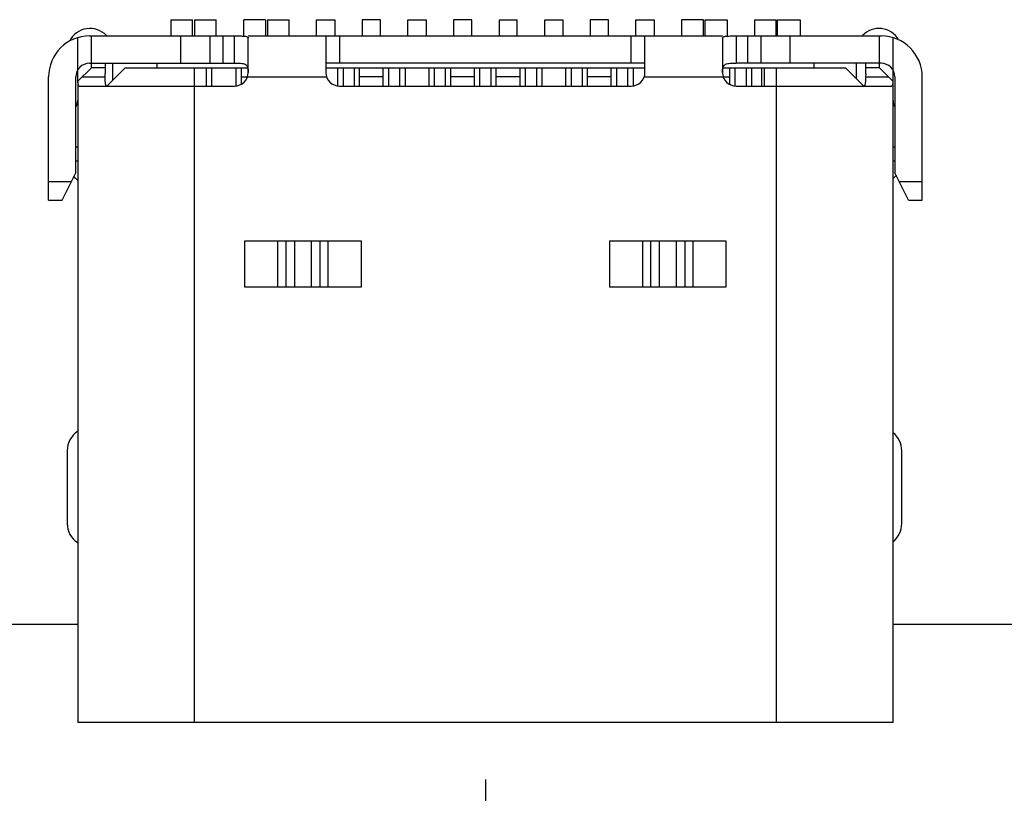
# Model space of a CAD drawing. Header units: millimetres. Extents: x 134 to 283, y 142 to 332.
# Tile 107 of 145: x 171 to 182, y 260 to 268. Entities that reach past the tile are written whole.
import ezdxf

# ---------------------------------------------------------------- set-up
doc = ezdxf.new("R2010")
doc.units = ezdxf.units.MM
doc.header["$LTSCALE"] = 0.1
doc.header["$PDMODE"] = 3
doc.header["$PDSIZE"] = 0.3125
doc.layers.get('0').update_dxf_attribs({"linetype": 'CONTINUOUS'})
doc.layers.get('Defpoints').update_dxf_attribs({"linetype": 'CONTINUOUS'})
doc.layers.add('Dim', color=6, linetype='CONTINUOUS', lineweight=13)
doc.styles.add('Verdana', font='verdana.ttf', dxfattribs={"height": 2.5})
doc.dimstyles.new('aaaaaaaa 3.0', dxfattribs={"dimtxt": 2.5, "dimasz": 2, "dimexe": 1.25, "dimexo": 0.625, "dimtad": 1, "dimdec": 1, "dimzin": 9, "dimdsep": 46, "dimtxsty": 'Verdana', "dimcen": 0, "dimazin": 0, "dimtfac": 1, "dimtmove": 0, "dimatfit": 3, "dimfxl": 1, "dimlwd": 25, "dimlwe": 25, "dimarcsym": 0})

# ---------------------------------------------------------------- blocks, each defined once
blk = doc.blocks.new('*D9')
at = {"layer": 'Defpoints', "color": 0}
for p in [(160.113, 260.702), (175.913, 260.702), (175.913, 254.706)]:
    blk.add_point(p, dxfattribs=at)
at = {"layer": 'Dim', "color": 0, "lineweight": 25}
for p, q in [((160.113, 260.077), (160.113, 253.456)), ((175.913, 260.077), (175.913, 253.456)), ((162.113, 254.706), (173.913, 254.706))]:
    blk.add_line(p, q, dxfattribs=at)
at = {"layer": 'Dim', "color": 0}
for points in [[(162.113, 255.039), (162.113, 254.372), (160.113, 254.706)], [(173.913, 254.372), (173.913, 255.039), (175.913, 254.706)]]:
    blk.add_solid(points, dxfattribs=at)
at = {"layer": 'Dim', "color": 0, "insert": (168.013, 256.638), "char_height": 2.5, "attachment_point": 5, "style": 'Verdana'}
blk.add_mtext('15.8', dxfattribs=at)

msp = doc.modelspace()

# ---------------------------------------------------------------- linework, layer by layer
at = {"color": 7, "linetype": 'Continuous'}
for p, q in [((172.463, 268.41), (172.703, 268.41)), ((172.463, 268.41), (172.463, 268.232)), ((172.703, 268.232), (172.703, 268.41)), ((172.723, 268.41), (172.963, 268.41)), ((172.723, 268.41), (172.723, 268.232)), ((172.963, 268.232), (172.963, 268.41)), ((173.503, 268.41), (173.263, 268.41)), ((173.263, 268.232), (173.263, 268.41)), ((173.503, 268.41), (173.503, 268.232)), ((173.523, 268.41), (173.763, 268.41)), ((173.523, 268.41), (173.523, 268.232)), ((173.763, 268.232), (173.763, 268.41)), ((174.063, 268.41), (174.263, 268.41)), ((174.063, 268.232), (174.063, 268.41)), ((174.263, 268.41), (174.263, 268.232)), ((174.763, 268.41), (174.563, 268.41)), ((174.563, 268.41), (174.563, 268.232)), ((174.763, 268.232), (174.763, 268.41)), ((175.063, 268.41), (175.263, 268.41)), ((175.063, 268.232), (175.063, 268.41)), ((175.263, 268.41), (175.263, 268.232)), ((175.763, 268.41), (175.563, 268.41)), ((175.563, 268.41), (175.563, 268.232)), ((175.763, 268.232), (175.763, 268.41)), ((176.063, 268.41), (176.263, 268.41)), ((176.063, 268.41), (176.063, 268.232)), ((176.263, 268.232), (176.263, 268.41)), ((176.563, 268.41), (176.763, 268.41)), ((176.563, 268.232), (176.563, 268.41)), ((176.763, 268.41), (176.763, 268.232)), ((177.263, 268.41), (177.063, 268.41)), ((177.063, 268.41), (177.063, 268.232)), ((177.263, 268.232), (177.263, 268.41)), ((177.563, 268.41), (177.763, 268.41)), ((177.563, 268.232), (177.563, 268.41)), ((177.763, 268.41), (177.763, 268.232)), ((178.303, 268.41), (178.063, 268.41)), ((178.063, 268.41), (178.063, 268.232)), ((178.303, 268.232), (178.303, 268.41)), ((178.323, 268.41), (178.563, 268.41)), ((178.323, 268.232), (178.323, 268.41)), ((178.563, 268.41), (178.563, 268.232)), ((178.863, 268.41), (179.098, 268.41)), ((178.863, 268.41), (178.863, 268.232)), ((179.098, 268.41), (179.098, 268.232)), ((179.113, 268.41), (179.363, 268.41)), ((179.113, 268.41), (179.113, 268.232)), ((179.363, 268.41), (179.363, 268.232)), ((171.443, 267.734), (171.443, 268.213)), ((171.573, 268.232), (173.163, 268.232)), ((171.593, 267.882), (171.593, 268.232)), ((172.573, 267.932), (172.573, 268.232)), ((172.894, 267.932), (172.894, 268.232)), ((173.034, 268.232), (173.034, 267.932)), ((173.163, 267.932), (173.163, 268.232)), ((173.313, 268.232), (178.513, 268.232)), ((173.313, 267.832), (173.313, 268.206)), ((174.163, 268.232), (174.163, 267.832)), ((174.313, 268.232), (174.313, 267.932)), ((177.513, 267.932), (177.513, 268.232)), ((177.663, 267.832), (177.663, 268.232)), ((178.513, 268.206), (178.513, 267.832)), ((178.663, 268.232), (180.253, 268.232)), ((178.663, 268.232), (178.663, 267.932)), ((178.791, 267.932), (178.791, 268.232)), ((178.932, 268.232), (178.932, 267.932)), ((179.253, 267.932), (179.253, 268.232)), ((180.233, 267.882), (180.233, 268.232)), ((180.383, 267.734), (180.383, 268.213)), ((171.445, 267.734), (171.593, 267.882)), ((171.573, 267.932), (173.163, 267.932)), ((171.743, 267.882), (171.593, 267.882)), ((171.743, 267.932), (171.743, 267.818)), ((171.963, 267.882), (171.763, 267.682)), ((171.828, 267.747), (171.828, 267.932)), ((171.963, 267.882), (173.307, 267.882)), ((172.313, 267.882), (172.313, 267.932)), ((172.723, 260.702), (172.723, 267.882)), ((172.85, 267.882), (172.85, 267.682)), ((172.91, 267.882), (172.91, 267.682)), ((173.178, 267.882), (173.178, 267.684)), ((173.238, 267.704), (173.238, 267.882)), ((177.663, 267.932), (174.163, 267.932)), ((174.163, 267.882), (177.663, 267.882)), ((174.293, 267.882), (174.293, 267.685)), ((174.353, 267.882), (174.353, 267.682)), ((174.473, 267.882), (174.473, 267.682)), ((174.533, 267.682), (174.533, 267.882)), ((174.793, 267.682), (174.793, 267.882)), ((174.853, 267.682), (174.853, 267.882)), ((174.973, 267.882), (174.973, 267.682)), ((175.033, 267.882), (175.033, 267.682)), ((175.293, 267.882), (175.293, 267.682)), ((175.353, 267.882), (175.353, 267.682)), ((175.473, 267.882), (175.473, 267.682)), ((175.533, 267.682), (175.533, 267.882)), ((175.793, 267.682), (175.793, 267.882)), ((175.853, 267.682), (175.853, 267.882)), ((175.973, 267.882), (175.973, 267.682)), ((176.033, 267.682), (176.033, 267.882)), ((176.293, 267.682), (176.293, 267.882)), ((176.353, 267.682), (176.353, 267.882)), ((176.473, 267.882), (176.473, 267.682)), ((176.533, 267.882), (176.533, 267.682)), ((176.793, 267.882), (176.793, 267.682)), ((176.853, 267.882), (176.853, 267.682)), ((176.973, 267.882), (176.973, 267.682)), ((177.033, 267.682), (177.033, 267.882)), ((177.293, 267.682), (177.293, 267.882)), ((177.353, 267.682), (177.353, 267.882)), ((177.473, 267.882), (177.473, 267.682)), ((177.533, 267.882), (177.533, 267.685)), ((178.519, 267.882), (179.863, 267.882)), ((178.593, 267.701), (178.593, 267.882)), ((178.653, 267.683), (178.653, 267.882)), ((180.253, 267.932), (178.663, 267.932)), ((178.773, 267.882), (178.773, 267.682)), ((178.833, 267.682), (178.833, 267.882)), ((178.945, 267.682), (178.945, 267.882)), ((178.975, 267.682), (178.975, 267.882)), ((179.103, 267.882), (179.103, 260.702)), ((179.513, 267.932), (179.513, 267.882)), ((180.063, 267.682), (179.863, 267.882)), ((179.978, 267.932), (179.978, 267.767)), ((180.083, 267.818), (180.083, 267.932)), ((180.233, 267.882), (180.083, 267.882)), ((180.233, 267.882), (180.381, 267.734)), ((171.123, 266.432), (171.123, 267.782)), ((171.423, 266.732), (171.423, 267.782)), ((171.443, 267.732), (171.443, 260.702)), ((171.493, 267.782), (171.743, 267.782)), ((171.743, 267.782), (171.743, 267.818)), ((173.238, 267.782), (174.171, 267.782)), ((174.793, 267.782), (174.533, 267.782)), ((175.793, 267.782), (175.533, 267.782)), ((176.293, 267.782), (176.033, 267.782)), ((177.293, 267.782), (177.033, 267.782)), ((177.654, 267.782), (178.593, 267.782)), ((180.083, 267.818), (180.082, 267.782)), ((180.082, 267.782), (180.333, 267.782)), ((180.383, 260.702), (180.383, 267.732)), ((180.403, 267.782), (180.403, 266.732)), ((180.703, 266.432), (180.703, 267.782)), ((171.459, 267.682), (173.163, 267.682)), ((174.313, 267.682), (177.513, 267.682)), ((178.663, 267.682), (180.367, 267.682)), ((171.443, 267.012), (171.423, 267.012)), ((180.403, 267.012), (180.383, 267.012)), ((171.423, 266.862), (171.443, 266.862)), ((180.383, 266.862), (180.403, 266.862)), ((171.273, 266.432), (171.423, 266.732)), ((180.553, 266.432), (180.403, 266.732)), ((171.373, 266.632), (171.123, 266.632)), ((180.703, 266.632), (180.453, 266.632)), ((171.123, 266.432), (171.273, 266.432)), ((180.553, 266.432), (180.703, 266.432)), ((174.553, 265.982), (173.273, 265.982)), ((173.273, 265.982), (173.273, 265.482)), ((173.639, 265.482), (173.639, 265.982)), ((173.727, 265.482), (173.727, 265.982)), ((173.819, 265.982), (173.819, 265.482)), ((174.007, 265.482), (174.007, 265.982)), ((174.098, 265.982), (174.098, 265.482)), ((174.187, 265.982), (174.187, 265.482)), ((174.553, 265.482), (174.553, 265.982)), ((178.553, 265.982), (177.273, 265.982)), ((177.273, 265.982), (177.273, 265.482)), ((177.639, 265.482), (177.639, 265.982)), ((177.727, 265.482), (177.727, 265.982)), ((177.819, 265.982), (177.819, 265.482)), ((178.007, 265.482), (178.007, 265.982)), ((178.098, 265.982), (178.098, 265.482)), ((178.187, 265.982), (178.187, 265.482)), ((178.553, 265.482), (178.553, 265.982)), ((173.273, 265.482), (174.553, 265.482)), ((177.273, 265.482), (178.553, 265.482)), ((171.328, 263.684), (171.328, 262.884)), ((180.478, 262.884), (180.478, 263.684)), ((171.443, 261.777), (164.583, 261.776)), ((194.531, 261.779), (180.383, 261.778)), ((180.383, 260.702), (171.443, 260.702))]:
    msp.add_line(p, q, dxfattribs=at)
for centre, radius, start, end in [((171.578, 268.064), 0.25, 43.4969, 153.7308), ((180.228, 268.064), 0.25, 30.4393, 136.4447), ((171.573, 267.782), 0.45, 90, 180), ((180.253, 267.782), 0.45, 0, 90), ((171.573, 267.782), 0.15, 90, 180), ((180.253, 267.782), 0.15, 0, 90), ((173.163, 267.832), 0.15, 270, 0), ((174.313, 267.832), 0.15, 180, 270), ((177.513, 267.832), 0.15, 270, 0), ((178.663, 267.832), 0.15, 180, 270), ((171.293, 267.524), 0.15, 330.0959, 0), ((180.533, 267.524), 0.15, 180, 209.9041), ((171.578, 266.864), 0.25, 224.4585, 236.7458), ((180.228, 266.864), 0.25, 308.4256, 320.127), ((171.578, 263.684), 0.25, 123.2377, 180), ((180.228, 263.684), 0.25, 0, 51.6803), ((171.578, 262.884), 0.25, 180, 236.7168), ((180.228, 262.884), 0.25, 308.3674, 0)]:
    msp.add_arc(centre, radius, start, end, dxfattribs=at)
for points, knots in [([(173.163, 268.232), (173.173, 268.232), (173.192, 268.232), (173.22, 268.232), (173.246, 268.231), (173.269, 268.23), (173.287, 268.227), (173.301, 268.223), (173.311, 268.216), (173.313, 268.209), (173.313, 268.206)], [0, 0, 0, 0, 0.184568, 0.362245, 0.525436, 0.668087, 0.785345, 0.875124, 0.941747, 1, 1, 1, 1]), ([(178.513, 268.206), (178.513, 268.209), (178.515, 268.216), (178.525, 268.223), (178.539, 268.227), (178.557, 268.23), (178.58, 268.231), (178.606, 268.232), (178.634, 268.232), (178.653, 268.232), (178.663, 268.232)], [0, 0, 0, 0, 0.058249, 0.124867, 0.214663, 0.331928, 0.474576, 0.637764, 0.815436, 1, 1, 1, 1]), ([(173.163, 267.932), (173.174, 267.932), (173.196, 267.932), (173.227, 267.932), (173.255, 267.929), (173.279, 267.923), (173.298, 267.909), (173.308, 267.887), (173.312, 267.861), (173.312, 267.842), (173.313, 267.832)], [0, 0, 0, 0, 0.152712, 0.297903, 0.428287, 0.53978, 0.63798, 0.740984, 0.861776, 1, 1, 1, 1]), ([(178.513, 267.832), (178.513, 267.842), (178.514, 267.861), (178.518, 267.887), (178.526, 267.905), (178.537, 267.916), (178.55, 267.924), (178.571, 267.929), (178.599, 267.932), (178.63, 267.932), (178.652, 267.932), (178.663, 267.932)], [0, 0, 0, 0, 0.138155, 0.258905, 0.36183, 0.410568, 0.460694, 0.572168, 0.702395, 0.847441, 1, 1, 1, 1]), ([(171.459, 267.682), (171.458, 267.682), (171.455, 267.683), (171.453, 267.685), (171.451, 267.69), (171.448, 267.699), (171.446, 267.713), (171.445, 267.726), (171.445, 267.734)], [0, 0, 0, 0, 0.051434, 0.114616, 0.198862, 0.307857, 0.603691, 1, 1, 1, 1]), ([(171.763, 267.682), (171.762, 267.682), (171.758, 267.683), (171.754, 267.689), (171.75, 267.698), (171.748, 267.71), (171.746, 267.724), (171.744, 267.749), (171.743, 267.768), (171.743, 267.782)], [0, 0, 0, 0, 0.049898, 0.113038, 0.199102, 0.310754, 0.447995, 0.609955, 1, 1, 1, 1]), ([(180.082, 267.782), (180.082, 267.768), (180.082, 267.749), (180.08, 267.724), (180.078, 267.71), (180.075, 267.698), (180.072, 267.689), (180.068, 267.683), (180.064, 267.682), (180.062, 267.682)], [0, 0, 0, 0, 0.390034, 0.551988, 0.689235, 0.800891, 0.886957, 0.950101, 1, 1, 1, 1]), ([(180.381, 267.734), (180.381, 267.726), (180.38, 267.713), (180.378, 267.699), (180.375, 267.69), (180.373, 267.685), (180.37, 267.683), (180.368, 267.682), (180.367, 267.682)], [0, 0, 0, 0, 0.396301, 0.692128, 0.801126, 0.885377, 0.948565, 1, 1, 1, 1])]:
    msp.add_open_spline(points, degree=3, knots=knots, dxfattribs=at)

# ---------------------------------------------------------------- dimensions: what is measured, and where the dimension line sits
at = {"layer": 'Dim'}
dim = msp.add_linear_dim(base=(175.913, 254.706), p1=(160.113, 260.702), p2=(175.913, 260.702), dimstyle='aaaaaaaa 3.0', dxfattribs=at)
dim.commit()
dim.dimension.update_dxf_attribs({"geometry": '*D9', "text_midpoint": (168.013, 256.638)})

doc.saveas('drawing.dxf')
